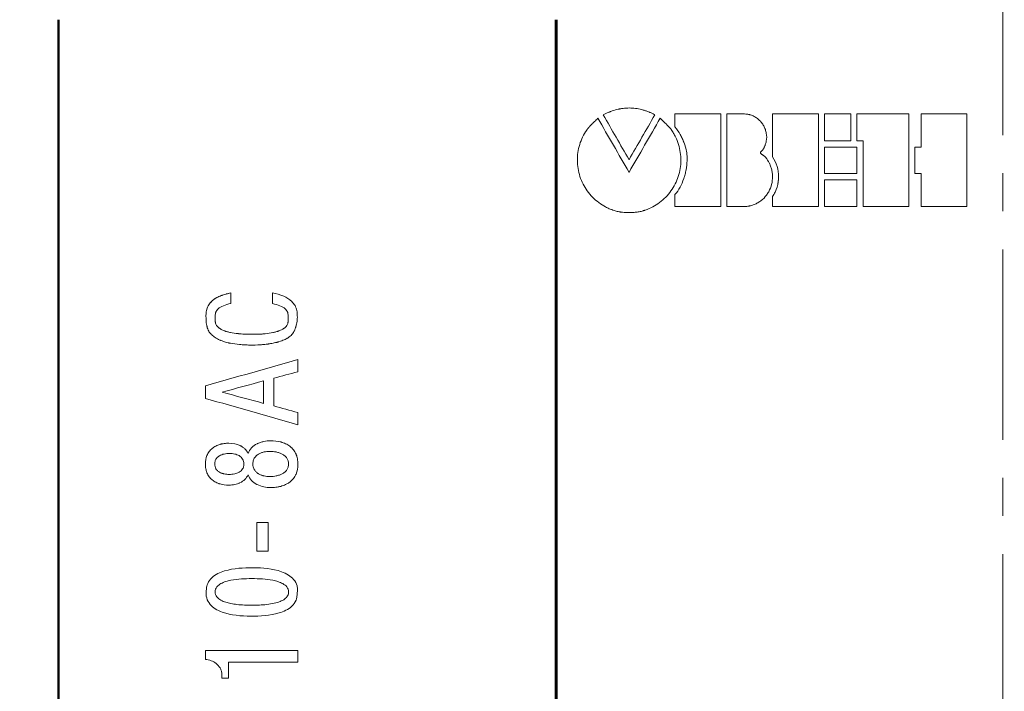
# Model space of a CAD drawing. Header units: millimetres. Extents: x 2171 to 3064, y 1134 to 1531.
# Tile 10 of 44: x 2223 to 2256, y 1315 to 1337. Entities that reach past the tile are written whole.
import ezdxf

# ---------------------------------------------------------------- set-up
doc = ezdxf.new("R2010")
doc.units = ezdxf.units.MM
doc.linetypes.add('ACAD_ISO12W100', pattern=[21, 12, -3, 0, -3, 0, -3])
doc.linetypes.add('CENTER', pattern=[10.16, 6.35, -1.27, 1.27, -1.27])
for name, color, linetype, lineweight in [('main', 5, 'Continuous', 50), ('size', 7, 'Continuous', 20), ('text', 7, 'Continuous', 20), ('ОСЕВЫЕ', 1, 'CENTER', 15)]:
    doc.layers.add(name, color=color, linetype=linetype, lineweight=lineweight)
doc.styles.add('GOST', font='GOST.shx', dxfattribs={"oblique": 15})
doc.styles.add('K5_TEXTSTYLE', font='win_eskd.shx', dxfattribs={"width": 0.8, "oblique": 15, "height": 3.5})
doc.dimstyles.new('ISO-25', dxfattribs={"dimtxt": 3.5, "dimasz": 4, "dimexe": 1.25, "dimexo": 0.625, "dimgap": 1, "dimtad": 1, "dimdec": 1, "dimrnd": 0.5, "dimtxsty": 'K5_TEXTSTYLE', "dimcen": 0, "dimclrd": 256, "dimclre": 256, "dimadec": 0, "dimazin": 2, "dimtfac": 1, "dimtdec": 1, "dimtmove": 0, "dimatfit": 1, "dimfxl": 1, "dimlwd": -1, "dimarcsym": 2})

# ---------------------------------------------------------------- blocks, each defined once
blk = doc.blocks.new('*D7')
at = {"layer": 'Defpoints', "color": 0}
for p in [(2224.361, 1364.402), (2214.334, 1270.402), (2226.361, 1270.402)]:
    blk.add_point(p, dxfattribs=at)
at = {"layer": 'size', "lineweight": -2}
for p, q in [((2223.736, 1364.402), (2213.084, 1364.402)), ((2225.736, 1270.402), (2213.084, 1270.402))]:
    blk.add_line(p, q, dxfattribs=at)
at = {"layer": 'size'}
blk.add_line((2214.334, 1360.402), (2214.334, 1274.402), dxfattribs=at)
for points in [[(2215.001, 1360.402), (2213.668, 1360.402), (2214.334, 1364.402)], [(2213.668, 1274.402), (2215.001, 1274.402), (2214.334, 1270.402)]]:
    blk.add_solid(points, dxfattribs=at)
at = {"layer": 'size', "color": 0, "linetype": 'ByBlock', "ltscale": 100, "insert": (2211.584, 1317.402), "char_height": 3.5, "attachment_point": 5, "rotation": 90, "style": 'GOST'}
blk.add_mtext('94', dxfattribs=at)
blk = doc.blocks.new('*D101')
at = {"layer": 'Defpoints', "color": 0}
for p in [(2224.361, 1372.402), (2207.334, 1262.402), (2279.361, 1262.402)]:
    blk.add_point(p, dxfattribs=at)
at = {"layer": 'size', "linetype": 'ACAD_ISO12W100', "lineweight": -2, "ltscale": 5}
for p, q in [((2223.736, 1372.402), (2206.084, 1372.402)), ((2278.736, 1262.402), (2206.084, 1262.402))]:
    blk.add_line(p, q, dxfattribs=at)
at = {"layer": 'size', "ltscale": 5}
blk.add_line((2207.334, 1368.402), (2207.334, 1266.402), dxfattribs=at)
at = {"layer": 'size'}
for points in [[(2208.001, 1368.402), (2206.668, 1368.402), (2207.334, 1372.402)], [(2206.668, 1266.402), (2208.001, 1266.402), (2207.334, 1262.402)]]:
    blk.add_solid(points, dxfattribs=at)
at = {"layer": 'size', "color": 0, "linetype": 'ByBlock', "ltscale": 100, "insert": (2204.584, 1317.402), "char_height": 3.5, "attachment_point": 5, "rotation": 90, "style": 'GOST'}
blk.add_mtext('110', dxfattribs=at)

msp = doc.modelspace()

# ---------------------------------------------------------------- linework, layer by layer
at = {"layer": 'main'}
for p, q in [((2224.361, 1336.902), (2224.361, 1297.902)), ((2240.952, 1297.902), (2240.952, 1336.902)), ((2240.972, 1297.902), (2240.972, 1336.902))]:
    msp.add_line(p, q, dxfattribs=at)
at = {"layer": 'text'}
for p, q in [((2242.638, 1333.781), (2242.533, 1333.729)), ((2246.453, 1333.76), (2244.925, 1333.76)), ((2244.925, 1333.33), (2244.925, 1333.76)), ((2246.453, 1330.67), (2246.453, 1333.76)), ((2246.656, 1330.67), (2246.656, 1333.76)), ((2247.248, 1333.76), (2246.656, 1333.76)), ((2247.248, 1333.76), (2247.248, 1333.759)), ((2249.708, 1333.76), (2248.181, 1333.76)), ((2248.181, 1332.329), (2248.181, 1333.76)), ((2249.708, 1330.669), (2249.708, 1333.76)), ((2250.792, 1333.759), (2249.913, 1333.759)), ((2249.913, 1332.864), (2249.913, 1333.759)), ((2250.792, 1332.864), (2250.792, 1333.759)), ((2252.726, 1333.759), (2250.995, 1333.759)), ((2250.995, 1332.864), (2250.995, 1333.759)), ((2252.726, 1330.668), (2252.726, 1333.759)), ((2254.662, 1333.758), (2253.135, 1333.758)), ((2253.135, 1332.657), (2253.135, 1333.758)), ((2254.662, 1330.668), (2254.662, 1333.758)), ((2249.913, 1332.864), (2250.792, 1332.864)), ((2250.996, 1332.657), (2249.913, 1332.657)), ((2249.913, 1331.771), (2249.913, 1332.657)), ((2250.995, 1332.864), (2251.198, 1332.864)), ((2250.996, 1331.771), (2250.996, 1332.657)), ((2251.198, 1330.668), (2251.198, 1332.864)), ((2253.135, 1332.657), (2252.931, 1332.657)), ((2252.931, 1331.771), (2252.931, 1332.657)), ((2249.913, 1331.771), (2250.996, 1331.771)), ((2250.996, 1331.566), (2249.913, 1331.566)), ((2249.913, 1330.669), (2249.913, 1331.566)), ((2250.996, 1330.669), (2250.996, 1331.566)), ((2252.931, 1331.771), (2253.135, 1331.771)), ((2253.135, 1330.668), (2253.135, 1331.771)), ((2244.925, 1330.67), (2244.925, 1331.068)), ((2248.181, 1330.669), (2248.181, 1331.002)), ((2244.925, 1330.67), (2246.453, 1330.67)), ((2246.656, 1330.67), (2247.248, 1330.669)), ((2248.181, 1330.669), (2249.708, 1330.669)), ((2249.913, 1330.669), (2250.996, 1330.669)), ((2251.198, 1330.668), (2252.726, 1330.668)), ((2253.135, 1330.668), (2254.662, 1330.668)), ((2230.111, 1327.794), (2230.111, 1327.795)), ((2231.497, 1327.794), (2231.497, 1327.795)), ((2232.347, 1325.165), (2232.347, 1325.574)), ((2232.347, 1325.574), (2232.347, 1325.573)), ((2229.261, 1324.276), (2229.261, 1324.69)), ((2231.201, 1324.109), (2231.201, 1324.857)), ((2231.549, 1324.021), (2231.549, 1324.945)), ((2232.347, 1323.391), (2232.347, 1323.801)), ((2230.042, 1322.779), (2230.042, 1322.78)), ((2231.436, 1322.862), (2231.436, 1322.863)), ((2230.546, 1322.089), (2230.546, 1322.089)), ((2230.845, 1322.089), (2230.845, 1322.089)), ((2232.035, 1322.089), (2232.035, 1322.089)), ((2232.347, 1322.081), (2232.347, 1322.082)), ((2231.415, 1321.669), (2231.415, 1321.669)), ((2231.355, 1320.136), (2230.98, 1320.136)), ((2230.98, 1319.175), (2230.98, 1320.136)), ((2231.355, 1320.136), (2230.98, 1320.136)), ((2231.355, 1319.175), (2231.355, 1320.136)), ((2230.98, 1319.175), (2231.355, 1319.175)), ((2232.347, 1315.871), (2229.261, 1315.871)), ((2232.347, 1315.479), (2232.347, 1315.871)), ((2230.028, 1314.941), (2230.028, 1315.479)), ((2230.028, 1315.479), (2232.347, 1315.479)), ((2230.028, 1315.479), (2230.028, 1315.479)), ((2229.809, 1315.104), (2229.809, 1315.104)), ((2229.812, 1315.052), (2229.812, 1315.051)), ((2229.812, 1314.941), (2229.812, 1315.051)), ((2229.812, 1314.941), (2230.028, 1314.941)), ((2229.812, 1314.941), (2230.028, 1314.941))]:
    msp.add_line(p, q, dxfattribs=at)
for points, knots in [([(2242.638, 1333.781), (2242.681, 1333.8), (2242.713, 1333.814), (2242.736, 1333.824), (2242.739, 1333.825), (2242.743, 1333.826), (2242.744, 1333.827), (2242.75, 1333.83), (2242.754, 1333.831), (2242.766, 1333.836), (2242.774, 1333.839), (2242.799, 1333.848), (2242.816, 1333.854), (2242.902, 1333.884), (2242.971, 1333.904), (2243.043, 1333.92), (2243.053, 1333.922), (2243.071, 1333.925), (2243.079, 1333.927), (2243.106, 1333.932), (2243.123, 1333.935), (2243.176, 1333.943), (2243.211, 1333.948), (2243.316, 1333.958), (2243.385, 1333.96), (2243.487, 1333.956), (2243.523, 1333.953), (2243.592, 1333.946), (2243.627, 1333.942), (2243.73, 1333.925), (2243.799, 1333.91), (2243.884, 1333.885), (2243.9, 1333.88), (2243.933, 1333.869), (2243.95, 1333.864), (2243.999, 1333.847), (2244.032, 1333.834), (2244.07, 1333.819), (2244.072, 1333.818), (2244.079, 1333.815), (2244.082, 1333.814), (2244.092, 1333.809), (2244.099, 1333.806), (2244.121, 1333.796), (2244.136, 1333.79), (2244.184, 1333.767), (2244.218, 1333.75), (2244.255, 1333.731)], [0, 0, 0, 0, 0.0625, 0.0625, 0.066406, 0.066406, 0.070312, 0.070312, 0.078125, 0.078125, 0.09375, 0.09375, 0.125, 0.125, 0.25, 0.25, 0.265625, 0.265625, 0.28125, 0.28125, 0.3125, 0.3125, 0.375, 0.375, 0.5, 0.5, 0.5625, 0.5625, 0.625, 0.625, 0.75, 0.75, 0.78125, 0.78125, 0.8125, 0.8125, 0.875, 0.875, 0.882812, 0.882812, 0.890625, 0.890625, 0.90625, 0.90625, 0.9375, 0.9375, 1, 1, 1, 1]), ([(2243.397, 1330.47), (2243.267, 1330.474), (2243.176, 1330.48), (2243.123, 1330.487), (2243.12, 1330.487), (2243.115, 1330.488), (2243.113, 1330.488), (2243.105, 1330.489), (2243.1, 1330.49), (2243.085, 1330.492), (2243.075, 1330.494), (2243.044, 1330.5), (2243.022, 1330.505), (2242.956, 1330.521), (2242.91, 1330.535), (2242.854, 1330.554), (2242.85, 1330.555), (2242.839, 1330.559), (2242.834, 1330.561), (2242.817, 1330.567), (2242.807, 1330.571), (2242.775, 1330.583), (2242.754, 1330.591), (2242.691, 1330.618), (2242.65, 1330.638), (2242.53, 1330.701), (2242.454, 1330.749), (2242.233, 1330.914), (2242.108, 1331.042), (2241.894, 1331.34), (2241.813, 1331.5), (2241.7, 1331.845), (2241.671, 1332.023), (2241.667, 1332.387), (2241.693, 1332.564), (2241.8, 1332.912), (2241.878, 1333.074), (2241.982, 1333.224), (2241.984, 1333.227), (2241.986, 1333.23), (2241.987, 1333.231), (2241.99, 1333.236), (2241.993, 1333.239), (2241.999, 1333.248), (2242.002, 1333.253), (2242.012, 1333.266), (2242.017, 1333.273), (2242.025, 1333.283), (2242.032, 1333.29), (2242.047, 1333.307), (2242.056, 1333.317), (2242.069, 1333.33), (2242.069, 1333.33), (2242.07, 1333.331), (2242.071, 1333.332), (2242.073, 1333.334), (2242.074, 1333.336), (2242.079, 1333.341), (2242.082, 1333.344), (2242.092, 1333.355), (2242.1, 1333.362), (2242.123, 1333.386), (2242.142, 1333.405), (2242.163, 1333.427), (2242.163, 1333.427), (2242.165, 1333.428), (2242.166, 1333.429), (2242.168, 1333.432), (2242.169, 1333.433), (2242.174, 1333.438), (2242.177, 1333.441), (2242.187, 1333.451), (2242.194, 1333.458), (2242.215, 1333.479), (2242.23, 1333.494), (2242.278, 1333.542), (2242.314, 1333.578), (2242.353, 1333.618)], [0, 0, 0, 0, 0.0625, 0.0625, 0.064453, 0.064453, 0.066406, 0.066406, 0.070312, 0.070312, 0.078125, 0.078125, 0.09375, 0.09375, 0.125, 0.125, 0.128906, 0.128906, 0.132812, 0.132812, 0.140625, 0.140625, 0.15625, 0.15625, 0.1875, 0.1875, 0.25, 0.25, 0.375, 0.375, 0.5, 0.5, 0.625, 0.625, 0.75, 0.75, 0.875, 0.875, 0.875977, 0.875977, 0.876953, 0.876953, 0.878906, 0.878906, 0.882812, 0.882812, 0.890625, 0.890625, 0.898438, 0.898438, 0.90625, 0.90625, 0.907227, 0.907227, 0.908203, 0.908203, 0.910156, 0.910156, 0.914062, 0.914062, 0.921875, 0.921875, 0.9375, 0.9375, 0.938477, 0.938477, 0.939453, 0.939453, 0.941406, 0.941406, 0.945312, 0.945312, 0.953125, 0.953125, 0.96875, 0.96875, 1, 1, 1, 1]), ([(2244.435, 1333.62), (2244.514, 1333.541), (2244.578, 1333.477), (2244.627, 1333.427), (2244.629, 1333.425), (2244.631, 1333.423), (2244.633, 1333.422), (2244.636, 1333.418), (2244.639, 1333.415), (2244.646, 1333.408), (2244.651, 1333.403), (2244.664, 1333.389), (2244.673, 1333.381), (2244.697, 1333.357), (2244.71, 1333.343), (2244.722, 1333.33), (2244.724, 1333.328), (2244.727, 1333.325), (2244.728, 1333.324), (2244.732, 1333.32), (2244.734, 1333.317), (2244.741, 1333.31), (2244.745, 1333.306), (2244.757, 1333.293), (2244.763, 1333.286), (2244.772, 1333.276), (2244.777, 1333.269), (2244.79, 1333.251), (2244.798, 1333.24), (2244.808, 1333.225), (2244.809, 1333.224), (2244.81, 1333.222), (2244.811, 1333.22), (2244.814, 1333.217), (2244.815, 1333.215), (2244.82, 1333.207), (2244.823, 1333.203), (2244.833, 1333.189), (2244.839, 1333.179), (2244.857, 1333.151), (2244.869, 1333.131), (2244.903, 1333.073), (2244.924, 1333.033), (2244.983, 1332.912), (2245.017, 1332.828), (2245.097, 1332.568), (2245.123, 1332.39), (2245.12, 1332.026), (2245.091, 1331.849), (2244.979, 1331.503), (2244.898, 1331.342), (2244.686, 1331.045), (2244.559, 1330.915), (2244.341, 1330.752), (2244.263, 1330.703), (2244.104, 1330.618), (2244.02, 1330.582), (2243.928, 1330.551), (2243.921, 1330.548), (2243.909, 1330.544), (2243.903, 1330.542), (2243.885, 1330.537), (2243.873, 1330.533), (2243.838, 1330.523), (2243.816, 1330.516), (2243.75, 1330.5), (2243.708, 1330.492), (2243.667, 1330.487), (2243.666, 1330.487), (2243.663, 1330.486), (2243.661, 1330.486), (2243.656, 1330.485), (2243.652, 1330.485), (2243.64, 1330.484), (2243.632, 1330.483), (2243.605, 1330.481), (2243.585, 1330.479), (2243.517, 1330.475), (2243.462, 1330.472), (2243.397, 1330.47)], [0, 0, 0, 0, 0.0625, 0.0625, 0.063477, 0.063477, 0.064453, 0.064453, 0.066406, 0.066406, 0.070312, 0.070312, 0.078125, 0.078125, 0.09375, 0.09375, 0.094727, 0.094727, 0.095703, 0.095703, 0.097656, 0.097656, 0.101562, 0.101562, 0.109375, 0.109375, 0.117188, 0.117188, 0.125, 0.125, 0.125977, 0.125977, 0.126953, 0.126953, 0.128906, 0.128906, 0.132812, 0.132812, 0.140625, 0.140625, 0.15625, 0.15625, 0.1875, 0.1875, 0.25, 0.25, 0.375, 0.375, 0.5, 0.5, 0.625, 0.625, 0.75, 0.75, 0.8125, 0.8125, 0.875, 0.875, 0.878906, 0.878906, 0.882812, 0.882812, 0.890625, 0.890625, 0.90625, 0.90625, 0.9375, 0.9375, 0.939453, 0.939453, 0.941406, 0.941406, 0.945312, 0.945312, 0.953125, 0.953125, 0.96875, 0.96875, 1, 1, 1, 1]), ([(2247.248, 1333.76), (2247.307, 1333.755), (2247.35, 1333.75), (2247.381, 1333.744), (2247.385, 1333.743), (2247.39, 1333.742), (2247.392, 1333.742), (2247.4, 1333.74), (2247.405, 1333.739), (2247.421, 1333.734), (2247.432, 1333.732), (2247.463, 1333.722), (2247.484, 1333.714), (2247.526, 1333.697), (2247.546, 1333.688), (2247.584, 1333.668), (2247.603, 1333.657), (2247.659, 1333.622), (2247.693, 1333.595), (2247.759, 1333.535), (2247.788, 1333.504), (2247.841, 1333.435), (2247.865, 1333.399), (2247.908, 1333.321), (2247.925, 1333.282), (2247.954, 1333.2), (2247.965, 1333.157), (2247.988, 1333.027), (2247.988, 1332.941), (2247.965, 1332.81), (2247.954, 1332.769), (2247.937, 1332.725), (2247.936, 1332.724), (2247.934, 1332.72), (2247.934, 1332.717), (2247.931, 1332.711), (2247.929, 1332.706), (2247.923, 1332.691), (2247.918, 1332.68), (2247.91, 1332.662), (2247.907, 1332.655), (2247.902, 1332.643), (2247.899, 1332.638), (2247.892, 1332.623), (2247.888, 1332.615), (2247.883, 1332.607), (2247.881, 1332.604), (2247.879, 1332.599), (2247.877, 1332.597), (2247.873, 1332.59), (2247.869, 1332.585), (2247.86, 1332.572), (2247.853, 1332.564), (2247.843, 1332.554), (2247.843, 1332.554), (2247.84, 1332.551), (2247.838, 1332.549), (2247.832, 1332.543), (2247.827, 1332.538), (2247.811, 1332.522), (2247.804, 1332.515), (2247.798, 1332.509), (2247.796, 1332.507), (2247.794, 1332.505), (2247.793, 1332.504), (2247.79, 1332.5), (2247.789, 1332.498), (2247.784, 1332.491), (2247.782, 1332.487), (2247.779, 1332.481), (2247.778, 1332.478), (2247.777, 1332.472), (2247.777, 1332.47), (2247.777, 1332.462), (2247.778, 1332.457), (2247.782, 1332.449), (2247.783, 1332.448), (2247.786, 1332.444), (2247.788, 1332.442), (2247.793, 1332.436), (2247.797, 1332.431), (2247.808, 1332.423), (2247.812, 1332.42), (2247.82, 1332.413), (2247.825, 1332.41), (2247.833, 1332.405), (2247.838, 1332.401), (2247.848, 1332.395), (2247.852, 1332.393), (2247.866, 1332.384), (2247.875, 1332.378), (2247.888, 1332.369), (2247.894, 1332.365), (2247.903, 1332.358), (2247.907, 1332.355), (2247.92, 1332.344), (2247.928, 1332.337), (2247.949, 1332.316), (2247.962, 1332.299), (2247.977, 1332.278), (2247.976, 1332.278), (2247.977, 1332.277), (2247.978, 1332.276), (2247.979, 1332.274), (2247.98, 1332.273), (2247.983, 1332.268), (2247.985, 1332.264), (2247.994, 1332.25), (2248.002, 1332.238), (2248.013, 1332.22), (2248.015, 1332.217), (2248.018, 1332.211), (2248.02, 1332.208), (2248.026, 1332.199), (2248.029, 1332.193), (2248.039, 1332.176), (2248.045, 1332.166), (2248.062, 1332.138), (2248.07, 1332.122), (2248.078, 1332.109), (2248.079, 1332.105), (2248.082, 1332.101), (2248.083, 1332.098), (2248.086, 1332.091), (2248.089, 1332.086), (2248.095, 1332.072), (2248.1, 1332.062), (2248.112, 1332.032), (2248.12, 1332.011), (2248.135, 1331.968), (2248.141, 1331.948), (2248.152, 1331.905), (2248.157, 1331.884), (2248.169, 1331.82), (2248.175, 1331.777), (2248.19, 1331.559), (2248.156, 1331.383), (2248.072, 1331.204), (2248.062, 1331.184), (2248.04, 1331.145), (2248.029, 1331.126), (2247.993, 1331.07), (2247.967, 1331.036), (2247.883, 1330.937), (2247.817, 1330.878), (2247.708, 1330.806), (2247.671, 1330.784), (2247.591, 1330.746), (2247.549, 1330.729), (2247.485, 1330.709), (2247.464, 1330.703), (2247.433, 1330.695), (2247.422, 1330.693), (2247.406, 1330.69), (2247.4, 1330.689), (2247.393, 1330.687), (2247.389, 1330.687), (2247.352, 1330.681), (2247.307, 1330.675), (2247.248, 1330.669)], [0, 0, 0, 0, 0.03125, 0.03125, 0.033203, 0.033203, 0.035156, 0.035156, 0.039062, 0.039062, 0.046875, 0.046875, 0.0625, 0.0625, 0.078125, 0.078125, 0.09375, 0.09375, 0.125, 0.125, 0.15625, 0.15625, 0.1875, 0.1875, 0.21875, 0.21875, 0.25, 0.25, 0.3125, 0.3125, 0.34375, 0.34375, 0.345703, 0.345703, 0.347656, 0.347656, 0.351562, 0.351562, 0.359375, 0.359375, 0.363281, 0.363281, 0.367188, 0.367188, 0.375, 0.375, 0.376953, 0.376953, 0.378906, 0.378906, 0.382812, 0.382812, 0.390625, 0.390625, 0.392578, 0.392578, 0.394531, 0.394531, 0.398438, 0.398438, 0.40625, 0.40625, 0.407227, 0.407227, 0.408203, 0.408203, 0.410156, 0.410156, 0.414062, 0.414062, 0.416016, 0.416016, 0.417969, 0.417969, 0.421875, 0.421875, 0.423828, 0.423828, 0.425781, 0.425781, 0.429688, 0.429688, 0.433594, 0.433594, 0.4375, 0.4375, 0.441406, 0.441406, 0.445312, 0.445312, 0.453125, 0.453125, 0.457031, 0.457031, 0.460938, 0.460938, 0.46875, 0.46875, 0.484375, 0.484375, 0.485352, 0.485352, 0.486328, 0.486328, 0.488281, 0.488281, 0.492188, 0.492188, 0.5, 0.5, 0.501953, 0.501953, 0.503906, 0.503906, 0.507812, 0.507812, 0.515625, 0.515625, 0.53125, 0.53125, 0.533203, 0.533203, 0.535156, 0.535156, 0.539062, 0.539062, 0.546875, 0.546875, 0.5625, 0.5625, 0.578125, 0.578125, 0.59375, 0.59375, 0.625, 0.625, 0.75, 0.75, 0.765625, 0.765625, 0.78125, 0.78125, 0.8125, 0.8125, 0.875, 0.875, 0.90625, 0.90625, 0.9375, 0.9375, 0.953125, 0.953125, 0.960938, 0.960938, 0.964844, 0.964844, 0.96875, 0.96875, 1, 1, 1, 1]), ([(2244.925, 1331.068), (2245.053, 1331.225), (2245.151, 1331.403), (2245.224, 1331.615), (2245.228, 1331.626), (2245.235, 1331.65), (2245.239, 1331.662), (2245.25, 1331.698), (2245.257, 1331.722), (2245.276, 1331.796), (2245.287, 1331.847), (2245.315, 1332.001), (2245.326, 1332.103), (2245.329, 1332.214), (2245.33, 1332.228), (2245.33, 1332.255), (2245.33, 1332.268), (2245.329, 1332.307), (2245.328, 1332.332), (2245.324, 1332.409), (2245.318, 1332.458), (2245.292, 1332.603), (2245.265, 1332.701), (2245.223, 1332.813), (2245.218, 1332.823), (2245.209, 1332.846), (2245.205, 1332.857), (2245.19, 1332.891), (2245.18, 1332.914), (2245.148, 1332.981), (2245.125, 1333.026), (2245.049, 1333.158), (2244.991, 1333.245), (2244.925, 1333.33)], [0, 0, 0, 0, 0.25, 0.25, 0.265625, 0.265625, 0.28125, 0.28125, 0.3125, 0.3125, 0.375, 0.375, 0.5, 0.5, 0.515625, 0.515625, 0.53125, 0.53125, 0.5625, 0.5625, 0.625, 0.625, 0.75, 0.75, 0.765625, 0.765625, 0.78125, 0.78125, 0.8125, 0.8125, 0.875, 0.875, 1, 1, 1, 1]), ([(2248.181, 1331.002), (2248.311, 1331.2), (2248.38, 1331.43), (2248.38, 1331.901), (2248.311, 1332.131), (2248.181, 1332.329)], [0, 0, 0, 0, 0.5, 0.5, 1, 1, 1, 1]), ([(2248.38, 1331.664), (2248.38, 1331.635), (2248.378, 1331.577), (2248.368, 1331.489), (2248.353, 1331.403), (2248.323, 1331.29), (2248.272, 1331.152), (2248.212, 1331.051), (2248.181, 1331.001)], [0, 0, 0, 0, 0.125317, 0.250012, 0.374743, 0.500167, 0.749476, 1, 1, 1, 1]), ([(2232.326, 1326.851), (2232.309, 1326.777), (2232.295, 1326.722), (2232.284, 1326.685), (2232.283, 1326.682), (2232.282, 1326.678), (2232.282, 1326.677), (2232.28, 1326.671), (2232.279, 1326.667), (2232.276, 1326.657), (2232.273, 1326.65), (2232.267, 1326.629), (2232.262, 1326.615), (2232.248, 1326.577), (2232.238, 1326.553), (2232.227, 1326.529), (2232.225, 1326.526), (2232.222, 1326.519), (2232.221, 1326.516), (2232.216, 1326.507), (2232.213, 1326.501), (2232.203, 1326.483), (2232.196, 1326.471), (2232.175, 1326.438), (2232.16, 1326.418), (2232.112, 1326.364), (2232.071, 1326.329), (2232.02, 1326.296), (2232.018, 1326.295), (2232.013, 1326.291), (2232.01, 1326.29), (2232.003, 1326.285), (2231.998, 1326.282), (2231.982, 1326.273), (2231.971, 1326.267), (2231.937, 1326.249), (2231.913, 1326.238), (2231.836, 1326.205), (2231.779, 1326.184), (2231.711, 1326.164), (2231.709, 1326.163), (2231.703, 1326.161), (2231.699, 1326.161), (2231.69, 1326.158), (2231.684, 1326.156), (2231.664, 1326.151), (2231.651, 1326.147), (2231.613, 1326.137), (2231.586, 1326.131), (2231.507, 1326.113), (2231.452, 1326.102), (2231.389, 1326.093), (2231.384, 1326.092), (2231.372, 1326.09), (2231.366, 1326.089), (2231.348, 1326.087), (2231.335, 1326.085), (2231.298, 1326.08), (2231.273, 1326.077), (2231.197, 1326.069), (2231.144, 1326.065), (2230.982, 1326.055), (2230.868, 1326.052), (2230.718, 1326.054), (2230.687, 1326.055), (2230.627, 1326.057), (2230.598, 1326.058), (2230.511, 1326.062), (2230.455, 1326.066), (2230.293, 1326.081), (2230.193, 1326.094), (2230.098, 1326.113), (2230.094, 1326.114), (2230.087, 1326.115), (2230.083, 1326.116), (2230.073, 1326.118), (2230.066, 1326.119), (2230.045, 1326.124), (2230.031, 1326.127), (2229.99, 1326.137), (2229.963, 1326.144), (2229.884, 1326.167), (2229.834, 1326.183), (2229.784, 1326.204), (2229.779, 1326.205), (2229.772, 1326.208), (2229.768, 1326.21), (2229.757, 1326.214), (2229.75, 1326.217), (2229.729, 1326.227), (2229.715, 1326.233), (2229.675, 1326.252), (2229.649, 1326.265), (2229.577, 1326.307), (2229.534, 1326.337), (2229.492, 1326.372), (2229.486, 1326.378), (2229.476, 1326.387), (2229.471, 1326.392), (2229.456, 1326.406), (2229.447, 1326.416), (2229.42, 1326.446), (2229.404, 1326.466), (2229.363, 1326.529), (2229.341, 1326.577), (2229.322, 1326.638), (2229.321, 1326.643), (2229.317, 1326.656), (2229.316, 1326.662), (2229.311, 1326.681), (2229.308, 1326.694), (2229.3, 1326.734), (2229.295, 1326.763), (2229.291, 1326.797), (2229.291, 1326.799), (2229.29, 1326.805), (2229.29, 1326.808), (2229.289, 1326.818), (2229.289, 1326.824), (2229.287, 1326.844), (2229.286, 1326.857), (2229.283, 1326.899), (2229.282, 1326.929), (2229.28, 1326.993), (2229.28, 1327.024), (2229.281, 1327.079), (2229.283, 1327.104), (2229.285, 1327.129), (2229.286, 1327.134), (2229.287, 1327.141), (2229.287, 1327.145), (2229.288, 1327.155), (2229.289, 1327.162), (2229.292, 1327.183), (2229.295, 1327.196), (2229.303, 1327.236), (2229.31, 1327.26), (2229.323, 1327.295), (2229.328, 1327.308), (2229.339, 1327.332), (2229.345, 1327.344), (2229.365, 1327.38), (2229.38, 1327.403), (2229.405, 1327.438), (2229.413, 1327.448), (2229.431, 1327.469), (2229.44, 1327.479), (2229.468, 1327.509), (2229.488, 1327.528), (2229.515, 1327.551), (2229.519, 1327.554), (2229.528, 1327.561), (2229.533, 1327.565), (2229.548, 1327.577), (2229.558, 1327.584), (2229.59, 1327.605), (2229.612, 1327.619), (2229.682, 1327.658), (2229.734, 1327.682), (2229.794, 1327.704), (2229.797, 1327.705), (2229.802, 1327.707), (2229.805, 1327.708), (2229.814, 1327.711), (2229.82, 1327.713), (2229.839, 1327.72), (2229.851, 1327.724), (2229.891, 1327.736), (2229.919, 1327.745), (2229.95, 1327.754), (2229.951, 1327.754), (2229.953, 1327.754), (2229.954, 1327.755), (2229.958, 1327.756), (2229.96, 1327.756), (2229.968, 1327.758), (2229.973, 1327.76), (2229.99, 1327.764), (2230.002, 1327.767), (2230.043, 1327.778), (2230.074, 1327.786), (2230.111, 1327.795)], [0, 0, 0, 0, 0.03125, 0.03125, 0.032227, 0.032227, 0.033203, 0.033203, 0.035156, 0.035156, 0.039062, 0.039062, 0.046875, 0.046875, 0.0625, 0.0625, 0.064453, 0.064453, 0.066406, 0.066406, 0.070312, 0.070312, 0.078125, 0.078125, 0.09375, 0.09375, 0.125, 0.125, 0.126953, 0.126953, 0.128906, 0.128906, 0.132812, 0.132812, 0.140625, 0.140625, 0.15625, 0.15625, 0.1875, 0.1875, 0.189453, 0.189453, 0.191406, 0.191406, 0.195312, 0.195312, 0.203125, 0.203125, 0.21875, 0.21875, 0.25, 0.25, 0.253906, 0.253906, 0.257812, 0.257812, 0.265625, 0.265625, 0.28125, 0.28125, 0.3125, 0.3125, 0.375, 0.375, 0.390625, 0.390625, 0.40625, 0.40625, 0.4375, 0.4375, 0.5, 0.5, 0.501953, 0.501953, 0.503906, 0.503906, 0.507812, 0.507812, 0.515625, 0.515625, 0.53125, 0.53125, 0.5625, 0.5625, 0.564453, 0.564453, 0.566406, 0.566406, 0.570312, 0.570312, 0.578125, 0.578125, 0.59375, 0.59375, 0.625, 0.625, 0.628906, 0.628906, 0.632812, 0.632812, 0.640625, 0.640625, 0.65625, 0.65625, 0.6875, 0.6875, 0.691406, 0.691406, 0.695312, 0.695312, 0.703125, 0.703125, 0.71875, 0.71875, 0.720703, 0.720703, 0.722656, 0.722656, 0.726562, 0.726562, 0.734375, 0.734375, 0.75, 0.75, 0.765625, 0.765625, 0.78125, 0.78125, 0.783203, 0.783203, 0.785156, 0.785156, 0.789062, 0.789062, 0.796875, 0.796875, 0.8125, 0.8125, 0.820312, 0.820312, 0.828125, 0.828125, 0.84375, 0.84375, 0.851562, 0.851562, 0.859375, 0.859375, 0.875, 0.875, 0.878906, 0.878906, 0.882812, 0.882812, 0.890625, 0.890625, 0.90625, 0.90625, 0.9375, 0.9375, 0.939453, 0.939453, 0.941406, 0.941406, 0.945312, 0.945312, 0.953125, 0.953125, 0.96875, 0.96875, 0.969727, 0.969727, 0.970703, 0.970703, 0.972656, 0.972656, 0.976562, 0.976562, 0.984375, 0.984375, 1, 1, 1, 1]), ([(2230.111, 1327.794), (2230.056, 1327.781), (2229.949, 1327.754), (2229.74, 1327.69), (2229.542, 1327.589), (2229.392, 1327.43), (2229.311, 1327.286), (2229.279, 1327.124), (2229.28, 1327.015), (2229.281, 1326.96)], [0, 0, 0, 0, 0.1279, 0.2540235, 0.5001365, 0.6259986, 0.7505015, 0.8733432, 1, 1, 1, 1]), ([(2232.326, 1326.85), (2232.327, 1326.909), (2232.329, 1326.998), (2232.325, 1327.116), (2232.31, 1327.233), (2232.258, 1327.374), (2232.116, 1327.55), (2231.857, 1327.709), (2231.625, 1327.764), (2231.497, 1327.794)], [0, 0, 0, 0, 0.125328, 0.18799, 0.250604, 0.373988, 0.500341, 0.722923, 1, 1, 1, 1]), ([(2230.112, 1327.438), (2229.917, 1327.4), (2229.776, 1327.342), (2229.688, 1327.263), (2229.685, 1327.26), (2229.682, 1327.257), (2229.68, 1327.255), (2229.674, 1327.25), (2229.671, 1327.246), (2229.661, 1327.236), (2229.654, 1327.228), (2229.637, 1327.206), (2229.626, 1327.19), (2229.614, 1327.166), (2229.611, 1327.159), (2229.605, 1327.142), (2229.602, 1327.133), (2229.594, 1327.106), (2229.591, 1327.085), (2229.588, 1327.06), (2229.588, 1327.059), (2229.588, 1327.056), (2229.587, 1327.054), (2229.587, 1327.048), (2229.587, 1327.044), (2229.586, 1327.031), (2229.586, 1327.022), (2229.585, 1326.995), (2229.585, 1326.974), (2229.586, 1326.941), (2229.586, 1326.93), (2229.587, 1326.904), (2229.588, 1326.892), (2229.589, 1326.86), (2229.59, 1326.844), (2229.591, 1326.832), (2229.591, 1326.828), (2229.592, 1326.824), (2229.592, 1326.821), (2229.593, 1326.815), (2229.593, 1326.81), (2229.595, 1326.796), (2229.597, 1326.787), (2229.605, 1326.761), (2229.612, 1326.744), (2229.638, 1326.695), (2229.664, 1326.664), (2229.699, 1326.634), (2229.7, 1326.633), (2229.704, 1326.63), (2229.705, 1326.629), (2229.71, 1326.625), (2229.713, 1326.623), (2229.724, 1326.615), (2229.731, 1326.61), (2229.753, 1326.595), (2229.769, 1326.585), (2229.819, 1326.558), (2229.857, 1326.541), (2229.901, 1326.525), (2229.903, 1326.524), (2229.906, 1326.523), (2229.908, 1326.522), (2229.914, 1326.52), (2229.918, 1326.519), (2229.929, 1326.515), (2229.937, 1326.513), (2229.961, 1326.505), (2229.977, 1326.5), (2230.027, 1326.487), (2230.063, 1326.478), (2230.176, 1326.455), (2230.259, 1326.443), (2230.354, 1326.433), (2230.355, 1326.433), (2230.36, 1326.433), (2230.362, 1326.433), (2230.368, 1326.432), (2230.373, 1326.432), (2230.386, 1326.43), (2230.395, 1326.43), (2230.421, 1326.427), (2230.439, 1326.426), (2230.494, 1326.422), (2230.532, 1326.42), (2230.647, 1326.415), (2230.728, 1326.413), (2230.813, 1326.413)], [0, 0, 0, 0, 0.125, 0.125, 0.1269531, 0.1269531, 0.1289062, 0.1289062, 0.1328125, 0.1328125, 0.140625, 0.140625, 0.15625, 0.15625, 0.1640625, 0.1640625, 0.171875, 0.171875, 0.1875, 0.1875, 0.1894531, 0.1894531, 0.1914062, 0.1914062, 0.1953125, 0.1953125, 0.203125, 0.203125, 0.21875, 0.21875, 0.2265625, 0.2265625, 0.234375, 0.234375, 0.25, 0.25, 0.2519531, 0.2519531, 0.2539062, 0.2539062, 0.2578125, 0.2578125, 0.265625, 0.265625, 0.28125, 0.28125, 0.3125, 0.3125, 0.3144531, 0.3144531, 0.3164062, 0.3164062, 0.3203125, 0.3203125, 0.328125, 0.328125, 0.34375, 0.34375, 0.375, 0.375, 0.3769531, 0.3769531, 0.3789062, 0.3789062, 0.3828125, 0.3828125, 0.390625, 0.390625, 0.40625, 0.40625, 0.4375, 0.4375, 0.5, 0.5, 0.5019531, 0.5019531, 0.5039062, 0.5039062, 0.5078125, 0.5078125, 0.515625, 0.515625, 0.53125, 0.53125, 0.5625, 0.5625, 0.6249955, 0.6249955, 0.6249955, 0.6249955]), ([(2231.497, 1327.436), (2231.692, 1327.397), (2231.833, 1327.339), (2231.921, 1327.26), (2231.923, 1327.258), (2231.927, 1327.254), (2231.929, 1327.253), (2231.934, 1327.247), (2231.938, 1327.244), (2231.948, 1327.233), (2231.954, 1327.226), (2231.972, 1327.203), (2231.982, 1327.187), (2231.995, 1327.163), (2231.998, 1327.156), (2232.004, 1327.14), (2232.007, 1327.131), (2232.014, 1327.103), (2232.018, 1327.083), (2232.021, 1327.058), (2232.021, 1327.057), (2232.021, 1327.053), (2232.021, 1327.051), (2232.022, 1327.045), (2232.022, 1327.041), (2232.023, 1327.029), (2232.023, 1327.02), (2232.024, 1326.992), (2232.024, 1326.972), (2232.023, 1326.939), (2232.023, 1326.928), (2232.021, 1326.901), (2232.021, 1326.889), (2232.019, 1326.858), (2232.019, 1326.841), (2232.018, 1326.829), (2232.018, 1326.826), (2232.017, 1326.821), (2232.017, 1326.819), (2232.016, 1326.812), (2232.016, 1326.807), (2232.013, 1326.794), (2232.011, 1326.785), (2232.004, 1326.758), (2231.997, 1326.741), (2231.97, 1326.692), (2231.945, 1326.661), (2231.91, 1326.631), (2231.908, 1326.63), (2231.905, 1326.628), (2231.904, 1326.626), (2231.899, 1326.623), (2231.895, 1326.62), (2231.885, 1326.612), (2231.878, 1326.607), (2231.856, 1326.592), (2231.84, 1326.583), (2231.79, 1326.555), (2231.752, 1326.538), (2231.707, 1326.522), (2231.706, 1326.522), (2231.702, 1326.52), (2231.701, 1326.52), (2231.695, 1326.518), (2231.691, 1326.516), (2231.68, 1326.512), (2231.672, 1326.51), (2231.648, 1326.502), (2231.632, 1326.498), (2231.581, 1326.484), (2231.546, 1326.475), (2231.433, 1326.452), (2231.349, 1326.44), (2231.255, 1326.431), (2231.254, 1326.431), (2231.249, 1326.43), (2231.247, 1326.43), (2231.241, 1326.429), (2231.236, 1326.429), (2231.223, 1326.428), (2231.214, 1326.427), (2231.188, 1326.425), (2231.169, 1326.423), (2231.115, 1326.419), (2231.077, 1326.417), (2230.962, 1326.412), (2230.881, 1326.411), (2230.796, 1326.411)], [0, 0, 0, 0, 0.125, 0.125, 0.1269531, 0.1269531, 0.1289062, 0.1289062, 0.1328125, 0.1328125, 0.140625, 0.140625, 0.15625, 0.15625, 0.1640625, 0.1640625, 0.171875, 0.171875, 0.1875, 0.1875, 0.1894531, 0.1894531, 0.1914062, 0.1914062, 0.1953125, 0.1953125, 0.203125, 0.203125, 0.21875, 0.21875, 0.2265625, 0.2265625, 0.234375, 0.234375, 0.25, 0.25, 0.2519531, 0.2519531, 0.2539062, 0.2539062, 0.2578125, 0.2578125, 0.265625, 0.265625, 0.28125, 0.28125, 0.3125, 0.3125, 0.3144531, 0.3144531, 0.3164062, 0.3164062, 0.3203125, 0.3203125, 0.328125, 0.328125, 0.34375, 0.34375, 0.375, 0.375, 0.3769531, 0.3769531, 0.3789062, 0.3789062, 0.3828125, 0.3828125, 0.390625, 0.390625, 0.40625, 0.40625, 0.4375, 0.4375, 0.5, 0.5, 0.5019531, 0.5019531, 0.5039062, 0.5039062, 0.5078125, 0.5078125, 0.515625, 0.515625, 0.53125, 0.53125, 0.5625, 0.5625, 0.6249955, 0.6249955, 0.6249955, 0.6249955]), ([(2229.26, 1322.082), (2229.261, 1322.19), (2229.278, 1322.286), (2229.315, 1322.377), (2229.318, 1322.383), (2229.323, 1322.394), (2229.326, 1322.4), (2229.334, 1322.417), (2229.339, 1322.428), (2229.357, 1322.46), (2229.371, 1322.481), (2229.414, 1322.54), (2229.448, 1322.575), (2229.497, 1322.615), (2229.506, 1322.622), (2229.525, 1322.636), (2229.535, 1322.643), (2229.565, 1322.662), (2229.586, 1322.674), (2229.651, 1322.708), (2229.699, 1322.726), (2229.756, 1322.743), (2229.761, 1322.744), (2229.772, 1322.747), (2229.778, 1322.748), (2229.795, 1322.753), (2229.807, 1322.755), (2229.842, 1322.763), (2229.866, 1322.767), (2229.939, 1322.776), (2229.99, 1322.78), (2230.042, 1322.78)], [0, 0, 0, 0, 0.25, 0.25, 0.265625, 0.265625, 0.28125, 0.28125, 0.3125, 0.3125, 0.375, 0.375, 0.5, 0.5, 0.53125, 0.53125, 0.5625, 0.5625, 0.625, 0.625, 0.75, 0.75, 0.765625, 0.765625, 0.78125, 0.78125, 0.8125, 0.8125, 0.875, 0.875, 1, 1, 1, 1]), ([(2230.042, 1322.78), (2230.183, 1322.78), (2230.307, 1322.754), (2230.418, 1322.7), (2230.422, 1322.698), (2230.43, 1322.694), (2230.434, 1322.692), (2230.445, 1322.686), (2230.453, 1322.682), (2230.474, 1322.67), (2230.488, 1322.661), (2230.528, 1322.633), (2230.553, 1322.613), (2230.62, 1322.548), (2230.656, 1322.497), (2230.683, 1322.439)], [0, 0, 0, 0, 0.5, 0.5, 0.515625, 0.515625, 0.53125, 0.53125, 0.5625, 0.5625, 0.625, 0.625, 0.75, 0.75, 1, 1, 1, 1]), ([(2230.683, 1322.439), (2230.734, 1322.583), (2230.837, 1322.691), (2230.995, 1322.767), (2230.998, 1322.769), (2231.006, 1322.772), (2231.011, 1322.774), (2231.023, 1322.78), (2231.032, 1322.783), (2231.058, 1322.794), (2231.075, 1322.8), (2231.13, 1322.818), (2231.168, 1322.829), (2231.288, 1322.854), (2231.362, 1322.863), (2231.436, 1322.863)], [0, 0, 0, 0, 0.5, 0.5, 0.515625, 0.515625, 0.53125, 0.53125, 0.5625, 0.5625, 0.625, 0.625, 0.75, 0.75, 1, 1, 1, 1]), ([(2231.436, 1322.863), (2231.557, 1322.863), (2231.669, 1322.849), (2231.779, 1322.82), (2231.787, 1322.818), (2231.801, 1322.813), (2231.809, 1322.811), (2231.83, 1322.805), (2231.844, 1322.8), (2231.885, 1322.785), (2231.912, 1322.774), (2231.988, 1322.738), (2232.035, 1322.71), (2232.082, 1322.673), (2232.089, 1322.668), (2232.1, 1322.659), (2232.105, 1322.655), (2232.122, 1322.641), (2232.132, 1322.631), (2232.162, 1322.601), (2232.181, 1322.58), (2232.233, 1322.514), (2232.262, 1322.466), (2232.287, 1322.406), (2232.289, 1322.401), (2232.294, 1322.389), (2232.297, 1322.382), (2232.304, 1322.363), (2232.308, 1322.351), (2232.32, 1322.312), (2232.326, 1322.285), (2232.342, 1322.202), (2232.347, 1322.144), (2232.347, 1322.082)], [0, 0, 0, 0, 0.25, 0.25, 0.265625, 0.265625, 0.28125, 0.28125, 0.3125, 0.3125, 0.375, 0.375, 0.5, 0.5, 0.515625, 0.515625, 0.53125, 0.53125, 0.5625, 0.5625, 0.625, 0.625, 0.75, 0.75, 0.765625, 0.765625, 0.78125, 0.78125, 0.8125, 0.8125, 0.875, 0.875, 1, 1, 1, 1]), ([(2229.573, 1322.089), (2229.573, 1322.109), (2229.575, 1322.147), (2229.589, 1322.201), (2229.611, 1322.25), (2229.643, 1322.294), (2229.684, 1322.333), (2229.738, 1322.368), (2229.806, 1322.4), (2229.887, 1322.421), (2229.971, 1322.435), (2230.027, 1322.437), (2230.055, 1322.438)], [0, 0, 0, 0, 0.08828, 0.170959, 0.250608, 0.330091, 0.41229, 0.49982, 0.619283, 0.749854, 0.874224, 1, 1, 1, 1]), ([(2230.055, 1322.438), (2230.087, 1322.437), (2230.148, 1322.435), (2230.236, 1322.422), (2230.313, 1322.4), (2230.387, 1322.366), (2230.453, 1322.318), (2230.506, 1322.252), (2230.54, 1322.174), (2230.544, 1322.118), (2230.546, 1322.089)], [0, 0, 0, 0, 0.142644, 0.272334, 0.390852, 0.500526, 0.628959, 0.750329, 0.87203, 1, 1, 1, 1]), ([(2230.845, 1322.089), (2230.846, 1322.112), (2230.848, 1322.157), (2230.865, 1322.221), (2230.891, 1322.28), (2230.928, 1322.332), (2230.976, 1322.379), (2231.04, 1322.423), (2231.121, 1322.461), (2231.215, 1322.489), (2231.315, 1322.505), (2231.381, 1322.508), (2231.415, 1322.509)], [0, 0, 0, 0, 0.087409, 0.169693, 0.249365, 0.329186, 0.411903, 0.499991, 0.619851, 0.749938, 0.871588, 1, 1, 1, 1]), ([(2231.415, 1322.509), (2231.45, 1322.508), (2231.52, 1322.505), (2231.624, 1322.489), (2231.725, 1322.462), (2231.824, 1322.42), (2231.913, 1322.363), (2231.984, 1322.284), (2232.027, 1322.191), (2232.032, 1322.124), (2232.035, 1322.089)], [0, 0, 0, 0, 0.126269, 0.250298, 0.3806, 0.500512, 0.636226, 0.758141, 0.875869, 1, 1, 1, 1]), ([(2230.042, 1321.384), (2229.937, 1321.384), (2229.839, 1321.397), (2229.744, 1321.424), (2229.737, 1321.426), (2229.724, 1321.43), (2229.718, 1321.432), (2229.7, 1321.439), (2229.688, 1321.443), (2229.652, 1321.457), (2229.629, 1321.467), (2229.564, 1321.501), (2229.524, 1321.527), (2229.478, 1321.564), (2229.468, 1321.573), (2229.45, 1321.589), (2229.441, 1321.598), (2229.415, 1321.625), (2229.4, 1321.643), (2229.356, 1321.702), (2229.332, 1321.745), (2229.308, 1321.804), (2229.305, 1321.814), (2229.297, 1321.836), (2229.293, 1321.847), (2229.284, 1321.881), (2229.278, 1321.904), (2229.265, 1321.977), (2229.261, 1322.028), (2229.26, 1322.082)], [0, 0, 0, 0, 0.25, 0.25, 0.265625, 0.265625, 0.28125, 0.28125, 0.3125, 0.3125, 0.375, 0.375, 0.5, 0.5, 0.53125, 0.53125, 0.5625, 0.5625, 0.625, 0.625, 0.75, 0.75, 0.78125, 0.78125, 0.8125, 0.8125, 0.875, 0.875, 1, 1, 1, 1]), ([(2229.573, 1322.089), (2229.573, 1322.027), (2229.586, 1321.974), (2229.626, 1321.905), (2229.643, 1321.884), (2229.673, 1321.856), (2229.683, 1321.847), (2229.701, 1321.834), (2229.707, 1321.83), (2229.716, 1321.824), (2229.719, 1321.822), (2229.726, 1321.818), (2229.73, 1321.816), (2229.754, 1321.802), (2229.778, 1321.791), (2229.817, 1321.776), (2229.831, 1321.772), (2229.852, 1321.766), (2229.859, 1321.764), (2229.874, 1321.76), (2229.882, 1321.759), (2229.942, 1321.745), (2229.998, 1321.74), (2230.055, 1321.739)], [0, 0, 0, 0, 0.25, 0.25, 0.375, 0.375, 0.4375, 0.4375, 0.46875, 0.46875, 0.484375, 0.484375, 0.5, 0.5, 0.625, 0.625, 0.6875, 0.6875, 0.71875, 0.71875, 0.75, 0.75, 1, 1, 1, 1]), ([(2230.546, 1322.089), (2230.545, 1322.07), (2230.543, 1322.032), (2230.528, 1321.977), (2230.501, 1321.919), (2230.453, 1321.86), (2230.365, 1321.796), (2230.229, 1321.748), (2230.116, 1321.743), (2230.055, 1321.74)], [0, 0, 0, 0, 0.086381, 0.168797, 0.249921, 0.371252, 0.500217, 0.72786, 1, 1, 1, 1]), ([(2230.845, 1322.089), (2230.846, 1322.017), (2230.861, 1321.953), (2230.908, 1321.871), (2230.928, 1321.846), (2230.963, 1321.812), (2230.976, 1321.801), (2230.996, 1321.785), (2231.003, 1321.78), (2231.014, 1321.773), (2231.018, 1321.77), (2231.026, 1321.766), (2231.03, 1321.763), (2231.06, 1321.745), (2231.088, 1321.731), (2231.134, 1321.714), (2231.15, 1321.708), (2231.175, 1321.701), (2231.183, 1321.699), (2231.201, 1321.694), (2231.21, 1321.692), (2231.28, 1321.676), (2231.346, 1321.669), (2231.415, 1321.669)], [0, 0, 0, 0, 0.25, 0.25, 0.375, 0.375, 0.4375, 0.4375, 0.46875, 0.46875, 0.484375, 0.484375, 0.5, 0.5, 0.625, 0.625, 0.6875, 0.6875, 0.71875, 0.71875, 0.75, 0.75, 1, 1, 1, 1]), ([(2232.035, 1322.089), (2232.034, 1322.071), (2232.033, 1322.035), (2232.021, 1321.984), (2232.003, 1321.936), (2231.969, 1321.877), (2231.91, 1321.813), (2231.823, 1321.757), (2231.725, 1321.716), (2231.625, 1321.689), (2231.52, 1321.672), (2231.45, 1321.67), (2231.415, 1321.669)], [0, 0, 0, 0, 0.06541, 0.127952, 0.188996, 0.250011, 0.368964, 0.499706, 0.61956, 0.749815, 0.873134, 1, 1, 1, 1]), ([(2232.347, 1322.082), (2232.347, 1321.958), (2232.326, 1321.847), (2232.282, 1321.745), (2232.279, 1321.737), (2232.272, 1321.725), (2232.269, 1321.718), (2232.26, 1321.699), (2232.253, 1321.687), (2232.231, 1321.65), (2232.216, 1321.627), (2232.164, 1321.561), (2232.123, 1321.522), (2232.071, 1321.482), (2232.066, 1321.478), (2232.056, 1321.47), (2232.05, 1321.466), (2232.033, 1321.455), (2232.022, 1321.448), (2231.987, 1321.427), (2231.963, 1321.413), (2231.886, 1321.377), (2231.831, 1321.357), (2231.765, 1321.34), (2231.759, 1321.338), (2231.746, 1321.335), (2231.74, 1321.334), (2231.72, 1321.329), (2231.707, 1321.326), (2231.666, 1321.319), (2231.639, 1321.314), (2231.555, 1321.304), (2231.496, 1321.301), (2231.436, 1321.3)], [0, 0, 0, 0, 0.25, 0.25, 0.265625, 0.265625, 0.28125, 0.28125, 0.3125, 0.3125, 0.375, 0.375, 0.5, 0.5, 0.515625, 0.515625, 0.53125, 0.53125, 0.5625, 0.5625, 0.625, 0.625, 0.75, 0.75, 0.765625, 0.765625, 0.78125, 0.78125, 0.8125, 0.8125, 0.875, 0.875, 1, 1, 1, 1]), ([(2230.683, 1321.724), (2230.629, 1321.609), (2230.539, 1321.521), (2230.411, 1321.46), (2230.408, 1321.458), (2230.401, 1321.455), (2230.398, 1321.454), (2230.387, 1321.449), (2230.38, 1321.446), (2230.359, 1321.438), (2230.345, 1321.432), (2230.302, 1321.418), (2230.272, 1321.41), (2230.179, 1321.39), (2230.113, 1321.384), (2230.042, 1321.384)], [0, 0, 0, 0, 0.5, 0.5, 0.515625, 0.515625, 0.53125, 0.53125, 0.5625, 0.5625, 0.625, 0.625, 0.75, 0.75, 1, 1, 1, 1]), ([(2231.436, 1321.3), (2231.363, 1321.301), (2231.287, 1321.309), (2231.129, 1321.343), (2231.055, 1321.367), (2230.986, 1321.401), (2230.98, 1321.403), (2230.971, 1321.408), (2230.966, 1321.411), (2230.953, 1321.418), (2230.944, 1321.423), (2230.917, 1321.438), (2230.901, 1321.449), (2230.853, 1321.483), (2230.824, 1321.508), (2230.747, 1321.59), (2230.709, 1321.653), (2230.683, 1321.724)], [0, 0, 0, 0, 0.25, 0.25, 0.5, 0.5, 0.515625, 0.515625, 0.53125, 0.53125, 0.5625, 0.5625, 0.625, 0.625, 0.75, 0.75, 1, 1, 1, 1]), ([(2232.334, 1317.892), (2232.331, 1317.936), (2232.323, 1318.061), (2232.217, 1318.24), (2232.03, 1318.397), (2231.588, 1318.595), (2230.851, 1318.651), (2230.126, 1318.605), (2229.67, 1318.441), (2229.468, 1318.305), (2229.332, 1318.126), (2229.305, 1317.991), (2229.294, 1317.935)], [0, 0, 0, 0, 0.035867, 0.101928, 0.162041, 0.233998, 0.494801, 0.755771, 0.823171, 0.888493, 0.953633, 1, 1, 1, 1]), ([(2232.037, 1317.821), (2232.037, 1317.85), (2232.026, 1317.91), (2231.969, 1318.015), (2231.846, 1318.104), (2231.683, 1318.17), (2231.454, 1318.224), (2231.163, 1318.259), (2230.811, 1318.267), (2230.46, 1318.259), (2230.168, 1318.224), (2229.939, 1318.171), (2229.776, 1318.104), (2229.653, 1318.015), (2229.596, 1317.91), (2229.579, 1317.821), (2229.596, 1317.733), (2229.653, 1317.627), (2229.776, 1317.538), (2229.939, 1317.472), (2230.12, 1317.429), (2230.409, 1317.385), (2230.811, 1317.372), (2231.228, 1317.386), (2231.543, 1317.435), (2231.747, 1317.493), (2231.904, 1317.571), (2232.011, 1317.683), (2232.037, 1317.775), (2232.037, 1317.821)], [0, 0, 0, 0, 0.015675, 0.031461, 0.062715, 0.093938, 0.125238, 0.187618, 0.250039, 0.31246, 0.37484, 0.406138, 0.437362, 0.468641, 0.484418, 0.500076, 0.515754, 0.531538, 0.56279, 0.594015, 0.625312, 0.661361, 0.750107, 0.838876, 0.883592, 0.919387, 0.951684, 0.97575, 1, 1, 1, 1]), ([(2229.294, 1317.935), (2229.279, 1317.78), (2229.286, 1317.616), (2229.404, 1317.402), (2229.593, 1317.245), (2230.035, 1317.047), (2230.771, 1316.99), (2231.496, 1317.037), (2231.95, 1317.2), (2232.153, 1317.335), (2232.29, 1317.515), (2232.317, 1317.651), (2232.334, 1317.892)], [0, 0, 0, 0, 0.064905, 0.128974, 0.187359, 0.257057, 0.509989, 0.763084, 0.827512, 0.89094, 0.954986, 1, 1, 1, 1]), ([(2229.261, 1315.572), (2229.293, 1315.568), (2229.358, 1315.559), (2229.482, 1315.521), (2229.626, 1315.443), (2229.737, 1315.319), (2229.785, 1315.215), (2229.802, 1315.152), (2229.807, 1315.12), (2229.809, 1315.104)], [0, 0, 0, 0, 0.125283, 0.25055, 0.500288, 0.749558, 0.874693, 0.937334, 1, 1, 1, 1])]:
    msp.add_open_spline(points, degree=3, knots=knots, dxfattribs=at)
for points in [[(2242.353, 1333.618), (2242.7, 1333.016), (2243.046, 1332.414), (2243.393, 1331.811)], [(2243.393, 1332.234), (2243.106, 1332.733), (2242.819, 1333.231), (2242.533, 1333.729)], [(2244.255, 1333.731), (2243.968, 1333.233), (2243.68, 1332.733), (2243.393, 1332.234)], [(2243.393, 1331.811), (2243.74, 1332.415), (2244.087, 1333.018), (2244.435, 1333.62)], [(2230.111, 1327.795), (2230.111, 1327.676), (2230.111, 1327.557), (2230.112, 1327.438)], [(2230.112, 1327.437), (2230.111, 1327.556), (2230.111, 1327.675), (2230.111, 1327.794)], [(2229.261, 1324.69), (2230.29, 1324.985), (2231.319, 1325.279), (2232.347, 1325.574)], [(2232.347, 1325.165), (2232.081, 1325.092), (2231.815, 1325.018), (2231.549, 1324.945)], [(2229.817, 1324.483), (2230.278, 1324.608), (2230.74, 1324.732), (2231.201, 1324.857)], [(2231.201, 1324.109), (2230.74, 1324.234), (2230.278, 1324.358), (2229.817, 1324.483)], [(2232.347, 1323.391), (2231.319, 1323.686), (2230.29, 1323.981), (2229.261, 1324.276)], [(2231.549, 1324.021), (2231.815, 1323.948), (2232.081, 1323.874), (2232.347, 1323.801)], [(2229.261, 1315.872), (2229.261, 1315.772), (2229.261, 1315.672), (2229.261, 1315.572)], [(2229.261, 1315.572), (2229.261, 1315.672), (2229.261, 1315.771), (2229.261, 1315.871)], [(2229.812, 1315.051), (2229.811, 1315.069), (2229.81, 1315.086), (2229.809, 1315.104)], [(2229.809, 1315.104), (2229.81, 1315.087), (2229.811, 1315.069), (2229.812, 1315.052)]]:
    msp.add_open_spline(points, degree=3, dxfattribs=at)
at = {"layer": 'text', "color": 7}
msp.add_open_spline([(2231.497, 1327.436), (2231.497, 1327.545), (2231.497, 1327.677), (2231.497, 1327.794)], degree=3, dxfattribs=at)
at = {"layer": 'ОСЕВЫЕ'}
msp.add_line((2255.861, 1261.933), (2255.861, 1366.402), dxfattribs=at)

# ---------------------------------------------------------------- dimensions: what is measured, and where the dimension line sits
at = {"layer": 'size', "linetype": 'ACAD_ISO12W100', "ltscale": 5}
dim = msp.add_linear_dim(base=(2207.334, 1262.402), p1=(2224.361, 1372.402), p2=(2279.361, 1262.402), angle=90, dimstyle='ISO-25', override={"dimtxsty": 'GOST'}, dxfattribs=at)
dim.commit()
dim.dimension.update_dxf_attribs({"geometry": '*D101', "text_midpoint": (2204.584, 1317.402)})
at = {"layer": 'size'}
dim = msp.add_linear_dim(base=(2214.334, 1270.402), p1=(2224.361, 1364.402), p2=(2226.361, 1270.402), angle=90, dimstyle='ISO-25', override={"dimasz": 4, "dimtxsty": 'GOST'}, dxfattribs=at)
dim.commit()
dim.dimension.update_dxf_attribs({"geometry": '*D7', "text_midpoint": (2211.584, 1317.402)})

doc.saveas('drawing.dxf')
